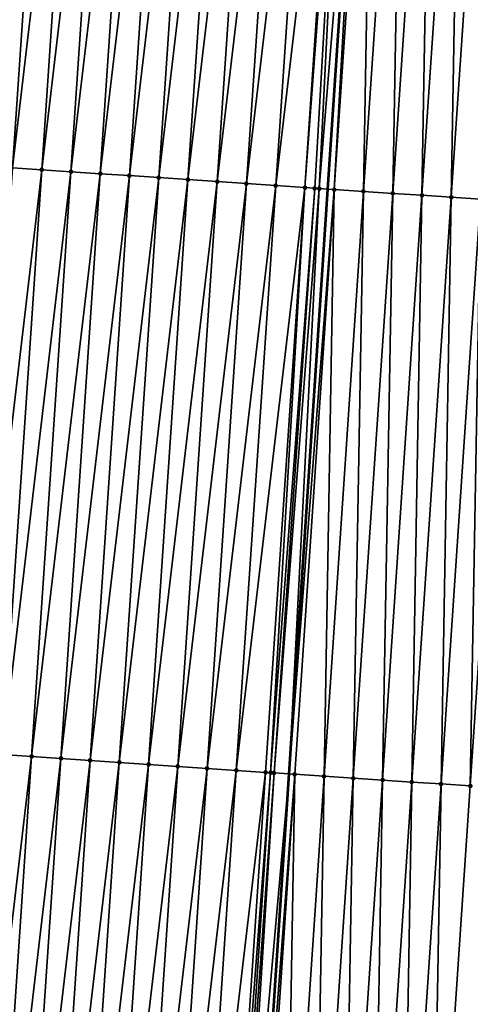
# Model space of a CAD drawing. Header units: feet. Extents: x 2017353 to 2024169, y 808050 to 818690.
# Tile 68 of 256: x 2023491 to 2023506, y 810294 to 810328. Entities that reach past the tile are written whole.
import ezdxf

# ---------------------------------------------------------------- set-up
doc = ezdxf.new("R2010")
doc.units = ezdxf.units.FT
doc.header["$MEASUREMENT"] = 0
for name, color, linetype, lineweight in [('EP_Travel Lane', 172, 'Continuous', 53), ('SB-Road Shots', 141, 'Continuous', 100), ('SB-Road X-Section', 40, 'Continuous', 13)]:
    doc.layers.add(name, color=color, linetype=linetype, lineweight=lineweight)
doc.layers.add('I-77-MM15-17_SB-Surface-BORDER', color=7, linetype='Continuous')
doc.layers.add('I-77-MM15-17_SB-Surface-TIN', color=7, linetype='Continuous')

msp = doc.modelspace()

# ---------------------------------------------------------------- linework, layer by layer
at = {"layer": 'EP_Travel Lane'}
msp.add_polyline3d([(2023493.601162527, 810202.5795508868, 283.2025226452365), (2023494.918923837, 810222.5276248, 283.7843605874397), (2023496.236692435, 810242.4758090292, 284.3623945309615), (2023497.554404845, 810262.423142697, 284.9697690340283), (2023498.872106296, 810282.3703104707, 285.5828687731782), (2023500.189777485, 810302.3170201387, 286.2117731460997), (2023501.507435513, 810322.2635305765, 286.8475508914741), (2023502.859936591, 810342.200279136, 287.4981444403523), (2023504.232376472, 810362.1418138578, 288.1704213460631), (2023505.604810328, 810382.0832610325, 288.8452933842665), (2023506.977249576, 810402.0247865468, 289.5178432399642), (2023508.349689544, 810421.9663225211, 290.1900829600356), (2023509.722102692, 810441.9074688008, 290.8738747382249), (2023511.09459032, 810461.8496972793, 291.5255859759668), (2023512.467059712, 810481.7916607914, 292.1851518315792), (2023513.839461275, 810501.7326387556, 292.873933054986), (2023515.211799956, 810521.672703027, 293.5897997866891), (2023516.567174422, 810541.6188682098, 294.2948803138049), (2023517.913117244, 810561.5608638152, 295.0057856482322), (2023519.259093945, 810581.5033613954, 295.7023070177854), (2023520.605074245, 810601.4459122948, 296.3973038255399), (2023521.951033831, 810621.3881562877, 297.1010908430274), (2023523.297017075, 810641.3307508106, 297.7948377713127), (2023524.643014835, 810661.2735604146, 298.4824205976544)], dxfattribs=at)
at = {"layer": 'I-77-MM15-17_SB-Surface-BORDER', "color": 3, "linetype": 'Continuous', "lineweight": -3}
msp.add_polyline3d([(2023529.679839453, 810660.9419220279, 298.2453635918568), (2023527.335955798, 810641.0641439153, 297.6239144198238), (2023526.987759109, 810621.0550460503, 296.9062042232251), (2023525.641831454, 810601.1132751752, 296.1888622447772), (2023525.293682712, 810581.1048877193, 295.4507974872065), (2023523.947778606, 810561.1634657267, 294.7234594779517), (2023522.601810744, 810541.2210991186, 294.0231839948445), (2023521.252672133, 810521.2730202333, 293.2811971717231), (2023518.900847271, 810501.3962496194, 292.6599865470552), (2023517.546868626, 810481.4538483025, 291.9762962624), (2023516.192825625, 810461.5104990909, 291.3207033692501), (2023514.838800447, 810441.5674124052, 290.6573286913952), (2023513.484850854, 810421.6254389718, 289.9609549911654), (2023512.13088718, 810401.6832581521, 289.2707286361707), (2023511.774736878, 810381.6749628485, 288.5323625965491), (2023510.420680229, 810361.7314126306, 287.8827280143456), (2023509.066680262, 810341.7886972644, 287.2083466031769), (2023507.716970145, 810321.8552177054, 286.5029353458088), (2023506.373255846, 810301.910394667, 285.8694950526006), (2023505.029528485, 810281.9653777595, 285.2427437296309), (2023502.687896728, 810262.0851136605, 284.7010905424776), (2023501.344105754, 810242.1391525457, 284.1069199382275), (2023500.000254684, 810222.192299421, 283.5435209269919), (2023498.656399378, 810202.2453834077, 282.98229448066)], dxfattribs=at)
at = {"layer": 'I-77-MM15-17_SB-Surface-TIN', "color": 128, "linetype": 'Continuous', "lineweight": -3}
for points in [[(2023490.515438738, 810343.0441730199, 287.327870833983), (2023489.757344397, 810323.0601526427, 286.6758220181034), (2023491.107724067, 810343.0035684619, 287.3394272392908)], [(2023492.105395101, 810342.935357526, 287.3534306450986), (2023491.107724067, 810343.0035684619, 287.3394272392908), (2023489.757344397, 810323.0601526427, 286.6758220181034)], [(2023490.755038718, 810322.9922816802, 286.6983095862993), (2023492.105395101, 810342.935357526, 287.3534306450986), (2023489.757344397, 810323.0601526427, 286.6758220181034)], [(2023490.755038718, 810322.9922816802, 286.6983095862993), (2023493.103059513, 810342.8670490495, 287.3703253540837), (2023492.105395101, 810342.935357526, 287.3534306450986)], [(2023490.755038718, 810322.9922816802, 286.6983095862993), (2023491.752738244, 810322.924487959, 286.7181320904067), (2023493.103059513, 810342.8670490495, 287.3703253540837)], [(2023491.752738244, 810322.924487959, 286.7181320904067), (2023494.100720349, 810342.7986879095, 287.3887811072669), (2023493.103059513, 810342.8670490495, 287.3703253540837)], [(2023491.752738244, 810322.924487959, 286.7181320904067), (2023492.750444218, 810322.8567899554, 286.734652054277), (2023494.100720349, 810342.7986879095, 287.3887811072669)], [(2023492.750444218, 810322.8567899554, 286.734652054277), (2023495.098390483, 810342.7304637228, 287.4031772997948), (2023494.100720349, 810342.7986879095, 287.3887811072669)], [(2023492.750444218, 810322.8567899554, 286.734652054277), (2023493.748157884, 810322.7892061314, 286.7472324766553), (2023495.098390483, 810342.7304637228, 287.4031772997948)], [(2023493.748157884, 810322.7892061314, 286.7472324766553), (2023496.096060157, 810342.662232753, 287.4177745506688), (2023495.098390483, 810342.7304637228, 287.4031772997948)], [(2023493.748157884, 810322.7892061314, 286.7472324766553), (2023494.745868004, 810322.7215696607, 286.7616293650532), (2023496.096060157, 810342.662232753, 287.4177745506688)], [(2023494.745868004, 810322.7215696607, 286.7616293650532), (2023497.093724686, 810342.5939259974, 287.4346182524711), (2023496.096060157, 810342.662232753, 287.4177745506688)], [(2023494.745868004, 810322.7215696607, 286.7616293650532), (2023495.743579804, 810322.6539581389, 286.7751654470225), (2023497.093724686, 810342.5939259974, 287.4346182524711)], [(2023495.743579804, 810322.6539581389, 286.7751654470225), (2023498.091401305, 810342.5257973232, 287.4461832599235), (2023497.093724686, 810342.5939259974, 287.4346182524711)], [(2023495.743579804, 810322.6539581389, 286.7751654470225), (2023496.741294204, 810322.5863852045, 286.7873701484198), (2023498.091401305, 810342.5257973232, 287.4461832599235)], [(2023496.741294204, 810322.5863852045, 286.7873701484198), (2023499.0890772, 810342.4576579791, 287.4580645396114), (2023498.091401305, 810342.5257973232, 287.4461832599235)], [(2023496.741294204, 810322.5863852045, 286.7873701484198), (2023497.739006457, 810322.5187803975, 286.800674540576), (2023499.0890772, 810342.4576579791, 287.4580645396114)], [(2023497.739006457, 810322.5187803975, 286.800674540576), (2023500.086750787, 810342.3894846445, 287.4709533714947), (2023499.0890772, 810342.4576579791, 287.4580645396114)], [(2023497.739006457, 810322.5187803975, 286.800674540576), (2023498.736716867, 810322.4511482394, 286.8149226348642), (2023500.086750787, 810342.3894846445, 287.4709533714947)], [(2023498.736716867, 810322.4511482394, 286.8149226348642), (2023501.084422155, 810342.3212786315, 287.4848108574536), (2023500.086750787, 810342.3894846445, 287.4709533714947)], [(2023498.736716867, 810322.4511482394, 286.8149226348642), (2023499.734425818, 810322.38349442, 286.829918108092), (2023501.084422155, 810342.3212786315, 287.4848108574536)], [(2023499.734425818, 810322.38349442, 286.829918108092), (2023502.082080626, 810342.252882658, 287.5042991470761), (2023501.084422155, 810342.3212786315, 287.4848108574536)], [(2023499.734425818, 810322.38349442, 286.829918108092), (2023500.732128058, 810322.3157409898, 286.8483504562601), (2023502.082080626, 810342.252882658, 287.5042991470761)], [(2023500.732128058, 810322.3157409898, 286.8483504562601), (2023502.127347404, 810342.2497912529, 287.5048314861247), (2023502.082080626, 810342.252882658, 287.5042991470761)], [(2023500.732128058, 810322.3157409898, 286.8483504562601), (2023502.217995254, 810342.2436278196, 287.5050954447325), (2023502.127347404, 810342.2497912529, 287.5048314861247)], [(2023500.732128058, 810322.3157409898, 286.8483504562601), (2023501.06786079, 810322.292970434, 286.8535612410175), (2023502.217995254, 810342.2436278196, 287.5050954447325)], [(2023501.06786079, 810322.292970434, 286.8535612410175), (2023501.217425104, 810322.2828731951, 286.8542775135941), (2023502.217995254, 810342.2436278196, 287.5050954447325)], [(2023501.217425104, 810322.2828731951, 286.8542775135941), (2023502.859936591, 810342.200279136, 287.4981444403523), (2023502.217995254, 810342.2436278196, 287.5050954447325)], [(2023501.217425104, 810322.2828731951, 286.8542775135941), (2023501.507435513, 810322.2635305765, 286.8475508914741), (2023502.859936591, 810342.200279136, 287.4981444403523)], [(2023501.729877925, 810322.2486944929, 286.8423914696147), (2023502.859936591, 810342.200279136, 287.4981444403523), (2023501.507435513, 810322.2635305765, 286.8475508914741)], [(2023501.729877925, 810322.2486944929, 286.8423914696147), (2023503.079803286, 810342.1854320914, 287.4957637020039), (2023502.859936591, 810342.200279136, 287.4981444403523)], [(2023501.729877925, 810322.2486944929, 286.8423914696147), (2023502.727752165, 810322.1834940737, 286.7727372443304), (2023503.079803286, 810342.1854320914, 287.4957637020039)], [(2023502.727752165, 810322.1834940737, 286.7727372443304), (2023504.077607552, 810342.1191834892, 287.4515996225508), (2023503.079803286, 810342.1854320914, 287.4957637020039)], [(2023502.727752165, 810322.1834940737, 286.7727372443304), (2023503.72557469, 810322.1175260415, 286.7295679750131), (2023504.077607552, 810342.1191834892, 287.4515996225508)], [(2023503.72557469, 810322.1175260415, 286.7295679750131), (2023505.075379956, 810342.0524656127, 287.4213457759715), (2023504.077607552, 810342.1191834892, 287.4515996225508)], [(2023503.72557469, 810322.1175260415, 286.7295679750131), (2023504.723421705, 810322.05192152, 286.6738564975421), (2023505.075379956, 810342.0524656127, 287.4213457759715)], [(2023504.723421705, 810322.05192152, 286.6738564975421), (2023506.073208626, 810341.9865764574, 287.3665269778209), (2023505.075379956, 810342.0524656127, 287.4213457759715)], [(2023504.723421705, 810322.05192152, 286.6738564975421), (2023505.721268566, 810321.9863147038, 286.6182241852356), (2023506.073208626, 810341.9865764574, 287.3665269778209)], [(2023505.721268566, 810321.9863147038, 286.6182241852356), (2023507.071033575, 810341.9206324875, 287.3133329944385), (2023506.073208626, 810341.9865764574, 287.3665269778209)], [(2023505.721268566, 810321.9863147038, 286.6182241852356), (2023506.719113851, 810321.9206844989, 286.5633988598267), (2023507.071033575, 810341.9206324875, 287.3133329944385)], [(2023489.411335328, 810303.0476205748, 286.059282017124), (2023491.752738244, 810322.924487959, 286.7181320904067), (2023490.755038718, 810322.9922816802, 286.6983095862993)], [(2023489.411335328, 810303.0476205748, 286.059282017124), (2023490.409037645, 810302.9798682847, 286.0776750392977), (2023491.752738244, 810322.924487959, 286.7181320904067)], [(2023490.409037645, 810302.9798682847, 286.0776750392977), (2023492.750444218, 810322.8567899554, 286.734652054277), (2023491.752738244, 810322.924487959, 286.7181320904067)], [(2023490.409037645, 810302.9798682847, 286.0776750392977), (2023491.406744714, 810302.9121865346, 286.0936342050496), (2023492.750444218, 810322.8567899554, 286.734652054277)], [(2023491.406744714, 810302.9121865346, 286.0936342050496), (2023493.748157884, 810322.7892061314, 286.7472324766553), (2023492.750444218, 810322.8567899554, 286.734652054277)], [(2023491.406744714, 810302.9121865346, 286.0936342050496), (2023492.404456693, 810302.8445776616, 286.1070788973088), (2023493.748157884, 810322.7892061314, 286.7472324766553)], [(2023492.404456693, 810302.8445776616, 286.1070788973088), (2023494.745868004, 810322.7215696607, 286.7616293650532), (2023493.748157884, 810322.7892061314, 286.7472324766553)], [(2023492.404456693, 810302.8445776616, 286.1070788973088), (2023493.402164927, 810302.7769132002, 286.1224415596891), (2023494.745868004, 810322.7215696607, 286.7616293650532)], [(2023493.402164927, 810302.7769132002, 286.1224415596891), (2023495.743579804, 810322.6539581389, 286.7751654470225), (2023494.745868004, 810322.7215696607, 286.7616293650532)], [(2023493.402164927, 810302.7769132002, 286.1224415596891), (2023494.399875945, 810302.7092900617, 286.1363784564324), (2023495.743579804, 810322.6539581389, 286.7751654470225)], [(2023494.399875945, 810302.7092900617, 286.1363784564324), (2023496.741294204, 810322.5863852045, 286.7873701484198), (2023495.743579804, 810322.6539581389, 286.7751654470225)], [(2023494.399875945, 810302.7092900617, 286.1363784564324), (2023495.39758758, 810302.641676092, 286.1499989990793), (2023496.741294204, 810322.5863852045, 286.7873701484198)], [(2023495.39758758, 810302.641676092, 286.1499989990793), (2023497.739006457, 810322.5187803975, 286.800674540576), (2023496.741294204, 810322.5863852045, 286.7873701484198)], [(2023495.39758758, 810302.641676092, 286.1499989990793), (2023496.395294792, 810302.5739964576, 286.1658851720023), (2023497.739006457, 810322.5187803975, 286.800674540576)], [(2023496.395294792, 810302.5739964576, 286.1658851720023), (2023498.736716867, 810322.4511482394, 286.8149226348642), (2023497.739006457, 810322.5187803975, 286.800674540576)], [(2023496.395294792, 810302.5739964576, 286.1658851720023), (2023497.393002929, 810302.5063305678, 286.1812971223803), (2023498.736716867, 810322.4511482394, 286.8149226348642)], [(2023497.393002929, 810302.5063305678, 286.1812971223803), (2023499.734425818, 810322.38349442, 286.829918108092), (2023498.736716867, 810322.4511482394, 286.8149226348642)], [(2023497.393002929, 810302.5063305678, 286.1812971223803), (2023498.390706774, 810302.438600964, 286.1989073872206), (2023499.734425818, 810322.38349442, 286.829918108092)], [(2023498.390706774, 810302.438600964, 286.1989073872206), (2023500.732128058, 810322.3157409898, 286.8483504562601), (2023499.734425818, 810322.38349442, 286.829918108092)], [(2023498.390706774, 810302.438600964, 286.1989073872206), (2023499.388406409, 810302.3708088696, 286.2186737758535), (2023500.732128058, 810322.3157409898, 286.8483504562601)], [(2023499.388406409, 810302.3708088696, 286.2186737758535), (2023499.562320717, 810302.3590146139, 286.2213313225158), (2023500.732128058, 810322.3157409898, 286.8483504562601)], [(2023499.562320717, 810302.3590146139, 286.2213313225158), (2023501.06786079, 810322.292970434, 286.8535612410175), (2023500.732128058, 810322.3157409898, 286.8483504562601)], [(2023499.562320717, 810302.3590146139, 286.2213313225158), (2023499.679767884, 810302.3510889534, 286.2217798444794), (2023501.06786079, 810322.292970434, 286.8535612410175)], [(2023499.679767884, 810302.3510889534, 286.2217798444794), (2023501.217425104, 810322.2828731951, 286.8542775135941), (2023501.06786079, 810322.292970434, 286.8535612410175)], [(2023499.679767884, 810302.3510889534, 286.2217798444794), (2023500.189777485, 810302.3170201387, 286.2117731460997), (2023501.217425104, 810322.2828731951, 286.8542775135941)], [(2023501.217425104, 810322.2828731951, 286.8542775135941), (2023500.189777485, 810302.3170201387, 286.2117731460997), (2023501.507435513, 810322.2635305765, 286.8475508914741)], [(2023501.729877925, 810322.2486944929, 286.8423914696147), (2023501.507435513, 810322.2635305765, 286.8475508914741), (2023500.189777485, 810302.3170201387, 286.2117731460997)], [(2023500.386165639, 810302.3039013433, 286.2079198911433), (2023501.729877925, 810322.2486944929, 286.8423914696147), (2023500.189777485, 810302.3170201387, 286.2117731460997)], [(2023500.386165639, 810302.3039013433, 286.2079198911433), (2023501.384033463, 810302.2386056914, 286.1415514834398), (2023501.729877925, 810322.2486944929, 286.8423914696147)], [(2023501.384033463, 810302.2386056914, 286.1415514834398), (2023502.727752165, 810322.1834940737, 286.7727372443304), (2023501.729877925, 810322.2486944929, 286.8423914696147)], [(2023501.384033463, 810302.2386056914, 286.1415514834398), (2023502.381864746, 810302.1727676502, 286.0938971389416), (2023502.727752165, 810322.1834940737, 286.7727372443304)], [(2023502.381864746, 810302.1727676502, 286.0938971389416), (2023503.72557469, 810322.1175260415, 286.7295679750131), (2023502.727752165, 810322.1834940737, 286.7727372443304)], [(2023502.381864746, 810302.1727676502, 286.0938971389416), (2023503.3797137, 810302.1071919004, 286.0371929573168), (2023503.72557469, 810322.1175260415, 286.7295679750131)], [(2023503.3797137, 810302.1071919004, 286.0371929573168), (2023504.723421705, 810322.05192152, 286.6738564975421), (2023503.72557469, 810322.1175260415, 286.7295679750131)], [(2023503.3797137, 810302.1071919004, 286.0371929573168), (2023504.377560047, 810302.0415774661, 285.9818234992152), (2023504.723421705, 810322.05192152, 286.6738564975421)], [(2023504.377560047, 810302.0415774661, 285.9818234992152), (2023505.721268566, 810321.9863147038, 286.6182241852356), (2023504.723421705, 810322.05192152, 286.6738564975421)], [(2023504.377560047, 810302.0415774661, 285.9818234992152), (2023505.375401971, 810301.9758973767, 285.9287193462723), (2023505.721268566, 810321.9863147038, 286.6182241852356)], [(2023505.375401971, 810301.9758973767, 285.9287193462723), (2023506.719113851, 810321.9206844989, 286.5633988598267), (2023505.721268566, 810321.9863147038, 286.6182241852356)], [(2023505.375401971, 810301.9758973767, 285.9287193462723), (2023506.373255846, 810301.910394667, 285.8694950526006), (2023506.719113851, 810321.9206844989, 286.5633988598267)], [(2023506.373255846, 810301.910394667, 285.8694950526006), (2023507.716970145, 810321.8552177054, 286.5029353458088), (2023506.719113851, 810321.9206844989, 286.5633988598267)], [(2023489.06532069, 810283.0350058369, 285.4455943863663), (2023491.406744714, 810302.9121865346, 286.0936342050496), (2023490.409037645, 810302.9798682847, 286.0776750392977)], [(2023489.06532069, 810283.0350058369, 285.4455943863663), (2023490.063023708, 810282.9672639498, 285.4636284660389), (2023491.406744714, 810302.9121865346, 286.0936342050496)], [(2023490.063023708, 810282.9672639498, 285.4636284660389), (2023492.404456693, 810302.8445776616, 286.1070788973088), (2023491.406744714, 810302.9121865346, 286.0936342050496)], [(2023490.063023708, 810282.9672639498, 285.4636284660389), (2023491.060731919, 810282.8995991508, 285.479002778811), (2023492.404456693, 810302.8445776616, 286.1070788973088)], [(2023491.060731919, 810282.8995991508, 285.479002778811), (2023493.402164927, 810302.7769132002, 286.1224415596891), (2023492.404456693, 810302.8445776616, 286.1070788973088)], [(2023491.060731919, 810282.8995991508, 285.479002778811), (2023492.058442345, 810282.8319672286, 285.4932427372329), (2023493.402164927, 810302.7769132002, 286.1224415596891)], [(2023492.058442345, 810282.8319672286, 285.4932427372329), (2023494.399875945, 810302.7092900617, 286.1363784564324), (2023493.402164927, 810302.7769132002, 286.1224415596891)], [(2023492.058442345, 810282.8319672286, 285.4932427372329), (2023493.056154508, 810282.764361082, 285.5065933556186), (2023494.399875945, 810302.7092900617, 286.1363784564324)], [(2023493.056154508, 810282.764361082, 285.5065933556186), (2023495.39758758, 810302.641676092, 286.1499989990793), (2023494.399875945, 810302.7092900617, 286.1363784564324)], [(2023493.056154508, 810282.764361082, 285.5065933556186), (2023494.053868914, 810282.6967882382, 285.5187949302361), (2023495.39758758, 810302.641676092, 286.1499989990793)], [(2023494.053868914, 810282.6967882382, 285.5187949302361), (2023496.395294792, 810302.5739964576, 286.1658851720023), (2023495.39758758, 810302.641676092, 286.1499989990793)], [(2023494.053868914, 810282.6967882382, 285.5187949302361), (2023495.051576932, 810282.6291205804, 285.5342678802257), (2023496.395294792, 810302.5739964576, 286.1658851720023)], [(2023495.051576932, 810282.6291205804, 285.5342678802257), (2023497.393002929, 810302.5063305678, 286.1812971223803), (2023496.395294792, 810302.5739964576, 286.1658851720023)], [(2023495.051576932, 810282.6291205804, 285.5342678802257), (2023496.049290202, 810282.5615308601, 285.5470517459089), (2023497.393002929, 810302.5063305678, 286.1812971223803)], [(2023496.049290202, 810282.5615308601, 285.5470517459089), (2023498.390706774, 810302.438600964, 286.1989073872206), (2023497.393002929, 810302.5063305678, 286.1812971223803)], [(2023496.049290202, 810282.5615308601, 285.5470517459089), (2023497.046997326, 810282.4938499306, 285.5629826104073), (2023498.390706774, 810302.438600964, 286.1989073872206)], [(2023497.046997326, 810282.4938499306, 285.5629826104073), (2023499.388406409, 810302.3708088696, 286.2186737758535), (2023498.390706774, 810302.438600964, 286.1989073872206)], [(2023497.046997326, 810282.4938499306, 285.5629826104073), (2023498.044696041, 810282.4260441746, 285.5832203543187), (2023499.388406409, 810302.3708088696, 286.2186737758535)], [(2023498.044696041, 810282.4260441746, 285.5832203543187), (2023499.562320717, 810302.3590146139, 286.2213313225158), (2023499.388406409, 810302.3708088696, 286.2186737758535)], [(2023498.044696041, 810282.4260441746, 285.5832203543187), (2023498.252017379, 810282.4119919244, 285.5861289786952), (2023499.562320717, 810302.3590146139, 286.2213313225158)], [(2023498.252017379, 810282.4119919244, 285.5861289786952), (2023499.679767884, 810302.3510889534, 286.2217798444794), (2023499.562320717, 810302.3590146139, 286.2213313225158)], [(2023498.252017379, 810282.4119919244, 285.5861289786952), (2023498.421441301, 810282.4005547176, 285.5869137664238), (2023499.679767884, 810302.3510889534, 286.2217798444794)], [(2023498.421441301, 810282.4005547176, 285.5869137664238), (2023500.189777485, 810302.3170201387, 286.2117731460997), (2023499.679767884, 810302.3510889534, 286.2217798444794)], [(2023498.421441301, 810282.4005547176, 285.5869137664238), (2023498.872106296, 810282.3703104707, 285.5828687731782), (2023500.189777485, 810302.3170201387, 286.2117731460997)], [(2023500.386165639, 810302.3039013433, 286.2079198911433), (2023500.189777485, 810302.3170201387, 286.2117731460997), (2023498.872106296, 810282.3703104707, 285.5828687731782)], [(2023499.042437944, 810282.3588794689, 285.5813399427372), (2023500.386165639, 810302.3039013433, 286.2079198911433), (2023498.872106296, 810282.3703104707, 285.5828687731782)], [(2023499.042437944, 810282.3588794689, 285.5813399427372), (2023500.040308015, 810282.2936171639, 285.513820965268), (2023500.386165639, 810302.3039013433, 286.2079198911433)], [(2023500.040308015, 810282.2936171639, 285.513820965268), (2023501.384033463, 810302.2386056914, 286.1415514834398), (2023500.386165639, 810302.3039013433, 286.2079198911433)], [(2023500.040308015, 810282.2936171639, 285.513820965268), (2023501.038132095, 810282.227672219, 285.4698551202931), (2023501.384033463, 810302.2386056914, 286.1415514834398)], [(2023501.038132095, 810282.227672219, 285.4698551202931), (2023502.381864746, 810302.1727676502, 286.0938971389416), (2023501.384033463, 810302.2386056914, 286.1415514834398)], [(2023501.038132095, 810282.227672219, 285.4698551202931), (2023502.035979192, 810282.1620689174, 285.4141015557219), (2023502.381864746, 810302.1727676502, 286.0938971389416)], [(2023502.035979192, 810282.1620689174, 285.4141015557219), (2023503.3797137, 810302.1071919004, 286.0371929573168), (2023502.381864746, 810302.1727676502, 286.0938971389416)], [(2023502.035979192, 810282.1620689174, 285.4141015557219), (2023503.033828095, 810282.0964924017, 285.3574237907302), (2023503.3797137, 810302.1071919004, 286.0371929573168)], [(2023503.033828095, 810282.0964924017, 285.3574237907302), (2023504.377560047, 810302.0415774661, 285.9818234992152), (2023503.3797137, 810302.1071919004, 286.0371929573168)], [(2023503.033828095, 810282.0964924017, 285.3574237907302), (2023504.031674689, 810282.0308816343, 285.3019278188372), (2023504.377560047, 810302.0415774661, 285.9818234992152)], [(2023504.031674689, 810282.0308816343, 285.3019278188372), (2023505.375401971, 810301.9758973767, 285.9287193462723), (2023504.377560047, 810302.0415774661, 285.9818234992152)], [(2023504.031674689, 810282.0308816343, 285.3019278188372), (2023505.029528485, 810281.9653777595, 285.2427437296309), (2023505.375401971, 810301.9758973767, 285.9287193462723)], [(2023505.029528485, 810281.9653777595, 285.2427437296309), (2023506.373255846, 810301.910394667, 285.8694950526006), (2023505.375401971, 810301.9758973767, 285.9287193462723)]]:
    msp.add_3dface(points, dxfattribs=at)
at = {"layer": 'SB-Road Shots', "lineweight": 100}
for p in [(2023491.752738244, 810322.924487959, 286.7181320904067), (2023492.750444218, 810322.8567899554, 286.734652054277), (2023493.748157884, 810322.7892061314, 286.7472324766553), (2023494.745868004, 810322.7215696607, 286.7616293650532), (2023495.743579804, 810322.6539581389, 286.7751654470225), (2023496.741294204, 810322.5863852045, 286.7873701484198), (2023497.739006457, 810322.5187803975, 286.800674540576), (2023498.736716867, 810322.4511482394, 286.8149226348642), (2023499.734425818, 810322.38349442, 286.829918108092), (2023500.732128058, 810322.3157409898, 286.8483504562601), (2023501.06786079, 810322.292970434, 286.8535612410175), (2023501.217425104, 810322.2828731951, 286.8542775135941), (2023501.729877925, 810322.2486944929, 286.8423914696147), (2023502.727752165, 810322.1834940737, 286.7727372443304), (2023503.72557469, 810322.1175260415, 286.7295679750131), (2023504.723421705, 810322.05192152, 286.6738564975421), (2023505.721268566, 810321.9863147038, 286.6182241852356), (2023491.406744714, 810302.9121865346, 286.0936342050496), (2023492.404456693, 810302.8445776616, 286.1070788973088), (2023493.402164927, 810302.7769132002, 286.1224415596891), (2023494.399875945, 810302.7092900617, 286.1363784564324), (2023495.39758758, 810302.641676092, 286.1499989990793), (2023496.395294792, 810302.5739964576, 286.1658851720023), (2023497.393002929, 810302.5063305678, 286.1812971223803), (2023498.390706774, 810302.438600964, 286.1989073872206), (2023499.388406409, 810302.3708088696, 286.2186737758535), (2023499.562320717, 810302.3590146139, 286.2213313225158), (2023499.679767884, 810302.3510889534, 286.2217798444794), (2023500.386165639, 810302.3039013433, 286.2079198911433), (2023501.384033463, 810302.2386056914, 286.1415514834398), (2023502.381864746, 810302.1727676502, 286.0938971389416), (2023503.3797137, 810302.1071919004, 286.0371929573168), (2023504.377560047, 810302.0415774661, 285.9818234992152), (2023505.375401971, 810301.9758973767, 285.9287193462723), (2023506.373255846, 810301.910394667, 285.8694950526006)]:
    msp.add_point(p, dxfattribs=at)
at = {"layer": 'SB-Road X-Section', "extrusion": (0.06719086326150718, 0.9973175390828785, 0.02903642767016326), "elevation": 944117.7478520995, "flags": 128}
msp.add_lwpolyline([(-1964461.819018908, -27138.74670514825), (-1964460.819018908, -27138.68621612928), (-1964459.819018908, -27138.63136767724), (-1964458.819018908, -27138.5757118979), (-1964457.819018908, -27138.51997692), (-1964456.819018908, -27138.47678944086), (-1964455.819018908, -27138.40710583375), (-1964455.305427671, -27138.39521477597), (-1964455.155522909, -27138.39593135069), (-1964454.819018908, -27138.40114433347), (-1964453.819018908, -27138.41958445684), (-1964452.819018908, -27138.43458625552), (-1964451.819018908, -27138.44884035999), (-1964450.819018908, -27138.46215036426), (-1964449.819018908, -27138.47436021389), (-1964448.819018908, -27138.4879020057), (-1964447.819018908, -27138.50230496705), (-1964446.819018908, -27138.51489069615), (-1964445.819018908, -27138.53141762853), (-1964444.819018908, -27138.55124849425), (-1964443.819018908, -27138.57374554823), (-1964442.819018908, -27138.59167612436), (-1964441.819018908, -27138.60993313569), (-1964441.327618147, -27138.62278994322), (-1964440.819018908, -27138.63571024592), (-1964439.819018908, -27138.6562620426), (-1964438.819018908, -27138.67113522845), (-1964437.819018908, -27138.68835659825), (-1964436.819018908, -27138.70930127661), (-1964435.819018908, -27138.72977192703), (-1964434.819018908, -27138.74838911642), (-1964433.819018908, -27138.76633312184), (-1964432.819018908, -27138.78625467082), (-1964431.819018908, -27138.80567127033), (-1964430.819018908, -27138.83387331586), (-1964429.819018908, -27138.85459029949), (-1964428.819018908, -27138.88330696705), (-1964427.819018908, -27138.92171004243), (-1964426.819018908, -27138.9553170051), (-1964425.819018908, -27138.98792095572), (-1964424.819018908, -27139.01878799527), (-1964423.819018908, -27139.0464073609), (-1964422.819018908, -27139.07530640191), (-1964422.125427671, -27139.09516196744)], dxfattribs=at)
at = {"layer": 'SB-Road X-Section', "extrusion": (0.06719086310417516, 0.9973175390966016, 0.02903642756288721), "elevation": 944097.7475448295, "flags": 128}
msp.add_lwpolyline([(-1964461.819168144, -27138.79932879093), (-1964460.819168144, -27138.74007951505), (-1964459.819168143, -27138.6869529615), (-1964458.819168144, -27138.63156014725), (-1964457.819168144, -27138.57483204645), (-1964456.819168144, -27138.52715760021), (-1964455.819168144, -27138.46076119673), (-1964455.111196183, -27138.44689539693), (-1964454.993481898, -27138.44734410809), (-1964454.819168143, -27138.45000277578), (-1964453.819168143, -27138.46977750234), (-1964452.819168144, -27138.48739519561), (-1964451.819168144, -27138.50281364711), (-1964450.819168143, -27138.5187065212), (-1964449.819168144, -27138.53233280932), (-1964448.819168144, -27138.54627558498), (-1964447.819168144, -27138.56164472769), (-1964446.819168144, -27138.57509509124), (-1964445.819168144, -27138.59106098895), (-1964444.819168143, -27138.60946176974), (-1964443.819168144, -27138.63177984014), (-1964443.810529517, -27138.63202642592), (-1964442.819168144, -27138.65350334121), (-1964441.819168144, -27138.66899015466), (-1964440.819168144, -27138.69213318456), (-1964439.819168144, -27138.71106388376), (-1964438.819168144, -27138.7308289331), (-1964437.819168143, -27138.74925453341), (-1964436.819168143, -27138.7698594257), (-1964435.819168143, -27138.78876738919), (-1964434.819168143, -27138.80878116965), (-1964433.819168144, -27138.82789964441), (-1964432.819168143, -27138.84498655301), (-1964431.819168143, -27138.87149640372), (-1964430.819168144, -27138.90838550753), (-1964429.819168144, -27138.93160181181), (-1964428.819168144, -27138.96244247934), (-1964427.819168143, -27138.9986804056), (-1964426.819168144, -27139.0327432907), (-1964425.819168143, -27139.06562359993), (-1964424.819168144, -27139.10038449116), (-1964423.819168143, -27139.1304128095), (-1964422.819168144, -27139.16314340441), (-1964422.166529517, -27139.18382520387)], dxfattribs=at)

doc.saveas('drawing.dxf')
